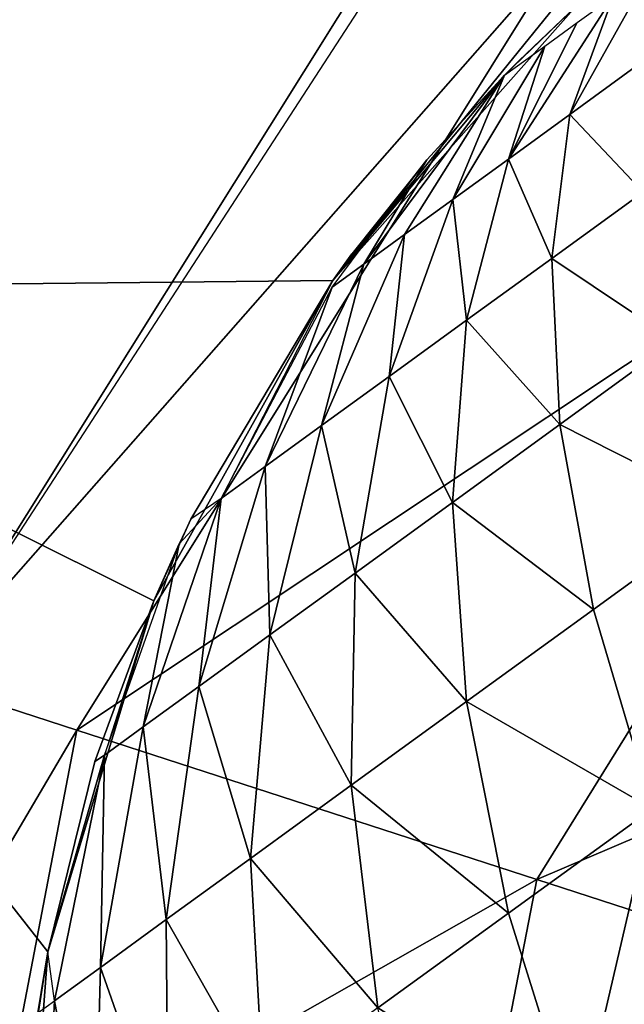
# Model space of a CAD drawing. Header units: millimetres. Extents: x 1 to 97, y 1 to 168.
# Tile 208 of 256: x 6.958 to 7.759, y 62.437 to 63.743. Entities that reach past the tile are written whole.
import ezdxf

# ---------------------------------------------------------------- set-up
doc = ezdxf.new("R2010")
doc.units = ezdxf.units.MM
doc.header["$LTSCALE"] = 25.4
doc.layers.get('0').update_dxf_attribs({"true_color": 0xff5454})

# ---------------------------------------------------------------- blocks, each defined once
blk = doc.blocks.new('WORKSHOP-A-6337.STL#1')
at = {"color": 250, "true_color": 0x262626}
mesh = blk.add_polyface(dxfattribs=at)
corners = [(11.2872, -30.3574, 23.497), (12.6218, -3.3217, 23.497), (16.6383, -35.9285, 23.497), (12.6218, 3.3217, 23.497), (13.8425, -9.8519, 23.497), (16.2424, -16.0466, 23.497), (19.7396, -21.6948, 23.497), (22.8139, -40.5691, 23.497), (23.2813, -33.9787, 23.497), (24.2152, -26.6043, 23.497), (23.3483, -33.7287, 23.497), (23.5313, -33.5457, 23.497), (23.7813, -33.4787, 23.497), (24.0313, -33.5457, 23.497), (24.2143, -33.7287, 23.497), (24.2813, -33.9787, 23.497), (29.5167, -30.6078, 23.497), (8.965, 27.2671, 23.497), (8.0239, 12.9787, 23.497), (7.3789, 24.8125, 23.497), (8.0909, 13.2287, 23.497), (8.2739, 13.4117, 23.497), (8.5239, 13.4787, 23.497), (8.7739, 13.4117, 23.497), (8.9569, 13.2287, 23.497), (9.0239, 12.9787, 23.497), (13.8505, 33.2508, 23.497), (13.8425, 9.8519, 23.497), (16.2424, 16.0466, 23.497), (19.6326, 38.3733, 23.497), (19.7396, 21.6948, 23.497), (26.1615, 42.5019, 23.497), (24.2152, 26.6043, 23.497), (29.5167, 30.6078, 23.497), (33.2682, 45.5297, 23.497), (35.4636, 33.569, 23.497), (40.7685, 47.3784, 23.497), (41.8533, 35.387, 23.497), (48.4682, 48, 23.497), (47.9683, 42, 23.497), (48.0352, 42.25, 23.497), (48.2183, 42.433, 23.497), (48.4682, 42.5, 23.497), (56.168, 47.3784, 23.497), (48.7183, 42.433, 23.497), (48.9013, 42.25, 23.497), (48.9682, 42, 23.497), (55.0832, 35.387, 23.497), (61.473, 33.569, 23.497), (63.6683, 45.5297, 23.497), (67.4198, 30.6078, 23.497), (70.775, 42.5019, 23.497), (72.7213, 26.6043, 23.497), (77.3039, 38.3733, 23.497), (77.1969, 21.6948, 23.497), (80.6941, 16.0466, 23.497), (83.086, 33.2508, 23.497), (83.094, 9.8519, 23.497), (87.9715, 27.2671, 23.497), (84.3147, 3.3217, 23.497), (84.3147, -3.3217, 23.497), (85.6493, -30.3574, 23.497), (87.9126, 12.9787, 23.497), (87.9796, 13.2287, 23.497), (91.8339, 20.5772, 23.497), (88.1626, 13.4117, 23.497), (88.4126, 13.4787, 23.497), (88.6626, 13.4117, 23.497), (88.8456, 13.2287, 23.497), (88.9126, 12.9787, 23.497), (90.0375, -24, 23.497), (93.349, -17.021, 23.497), (94.5731, 13.3544, 23.497), (95.4982, -9.6012, 23.497), (96.1183, 5.7858, 23.497), (96.4293, -1.9328, 23.497), (87.9796, 12.7287, 23.497), (88.1626, 12.5457, 23.497), (88.4126, 12.4787, 23.497), (88.6626, 12.5457, 23.497), (88.8456, 12.7287, 23.497), (72.7213, -26.6043, 23.497), (72.6552, -33.9787, 23.497), (67.4198, -30.6078, 23.497), (72.7222, -33.7287, 23.497), (77.1969, -21.6948, 23.497), (72.9052, -33.5457, 23.497), (73.1552, -33.4787, 23.497), (73.4052, -33.5457, 23.497), (73.5882, -33.7287, 23.497), (73.6552, -33.9787, 23.497), (74.1226, -40.5691, 23.497), (80.2981, -35.9285, 23.497), (80.6941, -16.0466, 23.497), (83.094, -9.8519, 23.497), (23.3483, -34.2287, 23.497), (29.6539, -44.159, 23.497), (23.5313, -34.4117, 23.497), (23.7813, -34.4787, 23.497), (24.0313, -34.4117, 23.497), (24.2143, -34.2287, 23.497), (35.4636, -33.569, 23.497), (36.9811, -46.6052, 23.497), (36.1091, -33.812, 23.497), (41.8533, -35.387, 23.497), (44.6059, -47.8443, 23.497), (48.4682, -36, 23.497), (52.3307, -47.8443, 23.497), (55.0832, -35.387, 23.497), (59.9554, -46.6052, 23.497), (60.8274, -33.812, 23.497), (67.2827, -44.159, 23.497), (61.473, -33.569, 23.497), (72.7222, -34.2287, 23.497), (72.9052, -34.4117, 23.497), (73.1552, -34.4787, 23.497), (73.4052, -34.4117, 23.497), (73.5882, -34.2287, 23.497), (48.4682, 36, 23.497), (48.0352, 41.75, 23.497), (48.2183, 41.567, 23.497), (48.4682, 41.5, 23.497), (48.7183, 41.567, 23.497), (48.9013, 41.75, 23.497), (0.8182, 5.7858, 23.497), (1.4383, -9.6012, 23.497), (0.5072, -1.9328, 23.497), (2.3634, 13.3544, 23.497), (3.5875, -17.021, 23.497), (5.1026, 20.5772, 23.497), (6.899, -24, 23.497), (8.0909, 12.7287, 23.497), (8.2739, 12.5457, 23.497), (8.5239, 12.4787, 23.497), (8.7739, 12.5457, 23.497), (8.9569, 12.7287, 23.497)]
mesh.append_faces([[corners[k] for k in face] for face in [(73, 74, 75), (124, 125, 126)]], dxfattribs={"vtx0": -1, "color": 250})
mesh.append_faces([[corners[k] for k in face] for face in [(0, 1, 2), (1, 0, 3), (2, 6, 7), (8, 9, 10), (10, 9, 11), (11, 9, 12), (12, 9, 13), (13, 9, 14), (14, 9, 15), (17, 18, 19), (18, 17, 20), (20, 17, 21), (21, 17, 22), (22, 17, 23), (23, 17, 24), (24, 17, 25), (3, 26, 27), (27, 26, 28), (28, 29, 30), (30, 31, 32), (32, 31, 33), (33, 34, 35), (35, 36, 37), (39, 38, 40), (40, 38, 41), (41, 38, 42), (42, 43, 44), (44, 43, 45), (45, 43, 46), (47, 43, 48), (48, 49, 50), (50, 51, 52), (52, 53, 54), (54, 53, 55), (55, 56, 57), (57, 58, 59), (59, 58, 60), (62, 58, 63), (63, 64, 65), (65, 64, 66), (66, 64, 67), (67, 64, 68), (68, 64, 69), (70, 64, 71), (71, 72, 73), (81, 82, 83), (82, 81, 84), (84, 85, 86), (86, 85, 87), (87, 85, 88), (88, 85, 89), (89, 85, 90), (91, 85, 92), (92, 93, 61), (7, 95, 96), (95, 7, 8), (96, 101, 102), (102, 104, 105), (105, 106, 107), (107, 108, 109), (109, 110, 111), (111, 83, 91), (118, 122, 47), (125, 127, 128), (128, 129, 130), (130, 18, 0)]], dxfattribs={"vtx0": -1, "vtx1": -1, "color": 250})
mesh.append_faces([[corners[k] for k in face] for face in [(7, 6, 8), (25, 26, 3), (25, 3, 0), (37, 38, 39), (46, 43, 47), (60, 58, 61), (61, 58, 62), (69, 64, 70), (90, 85, 91), (96, 15, 16), (91, 83, 82), (130, 19, 18)]], dxfattribs={"vtx0": -1, "vtx1": -1, "vtx2": -1, "color": 250})
mesh.append_faces([[corners[k] for k in face] for face in [(2, 1, 4), (2, 4, 5), (2, 5, 6), (8, 6, 9), (15, 9, 16), (25, 17, 26), (28, 26, 29), (30, 29, 31), (33, 31, 34), (35, 34, 36), (37, 36, 38), (42, 38, 43), (48, 43, 49), (50, 49, 51), (52, 51, 53), (55, 53, 56), (57, 56, 58), (63, 58, 64), (71, 64, 72), (73, 72, 74), (62, 70, 61), (70, 62, 76), (70, 76, 77), (70, 77, 78), (70, 78, 79), (70, 79, 80), (70, 80, 69), (84, 81, 85), (92, 85, 93), (61, 93, 94), (61, 94, 60), (96, 95, 97), (96, 97, 98), (96, 98, 99), (96, 99, 100), (96, 100, 15), (96, 16, 101), (102, 101, 103), (102, 103, 104), (105, 104, 106), (107, 106, 108), (109, 108, 110), (111, 110, 112), (111, 112, 83), (91, 82, 113), (91, 113, 114), (91, 114, 115), (91, 115, 116), (91, 116, 117), (91, 117, 90), (39, 118, 37), (118, 39, 119), (118, 119, 120), (118, 120, 121), (118, 121, 122), (47, 122, 123), (47, 123, 46), (125, 124, 127), (128, 127, 129), (130, 129, 19), (0, 18, 131), (0, 131, 132), (0, 132, 133), (0, 133, 134), (0, 134, 135), (0, 135, 25)]], dxfattribs={"vtx0": -1, "vtx2": -1, "color": 250})
mesh = blk.add_polyface(dxfattribs=at)
corners = [(22.8139, -40.5691, 25.497), (23.3483, -34.2287, 25.497), (23.2813, -33.9787, 25.497), (29.6539, -44.159, 25.497), (23.5313, -34.4117, 25.497), (23.7813, -34.4787, 25.497), (24.0313, -34.4117, 25.497), (24.2143, -34.2287, 25.497), (24.2813, -33.9787, 25.497), (29.5167, -30.6078, 25.497), (35.4636, -33.569, 25.497), (36.9811, -46.6052, 25.497), (36.1091, -33.812, 25.497), (41.8533, -35.387, 25.497), (44.6059, -47.8443, 25.497), (48.4682, -36, 25.497), (52.3307, -47.8443, 25.497), (55.0832, -35.387, 25.497), (59.9554, -46.6052, 25.497), (60.8274, -33.812, 25.497), (67.2827, -44.159, 25.497), (61.473, -33.569, 25.497), (67.4198, -30.6078, 25.497), (74.1226, -40.5691, 25.497), (72.6552, -33.9787, 25.497), (72.7222, -34.2287, 25.497), (72.9052, -34.4117, 25.497), (73.1552, -34.4787, 25.497), (73.4052, -34.4117, 25.497), (73.5882, -34.2287, 25.497), (73.6552, -33.9787, 25.497), (72.7213, -26.6043, 25.497), (72.7222, -33.7287, 25.497), (77.1969, -21.6948, 25.497), (72.9052, -33.5457, 25.497), (73.1552, -33.4787, 25.497), (73.4052, -33.5457, 25.497), (73.5882, -33.7287, 25.497), (80.2981, -35.9285, 25.497), (80.6941, -16.0466, 25.497), (85.6493, -30.3574, 25.497), (83.094, -9.8519, 25.497), (84.3147, -3.3217, 25.497), (84.3147, 3.3217, 25.497), (90.0375, -24, 25.497), (87.9126, 12.9787, 25.497), (87.9796, 12.7287, 25.497), (88.1626, 12.5457, 25.497), (88.4126, 12.4787, 25.497), (88.6626, 12.5457, 25.497), (88.8456, 12.7287, 25.497), (88.9126, 12.9787, 25.497), (8.0239, 12.9787, 25.497), (8.965, 27.2671, 25.497), (7.3789, 24.8125, 25.497), (8.0909, 13.2287, 25.497), (8.2739, 13.4117, 25.497), (8.5239, 13.4787, 25.497), (8.7739, 13.4117, 25.497), (8.9569, 13.2287, 25.497), (9.0239, 12.9787, 25.497), (13.8505, 33.2508, 25.497), (12.6218, 3.3217, 25.497), (11.2872, -30.3574, 25.497), (12.6218, -3.3217, 25.497), (13.8425, 9.8519, 25.497), (16.2424, 16.0466, 25.497), (19.6326, 38.3733, 25.497), (19.7396, 21.6948, 25.497), (26.1615, 42.5019, 25.497), (24.2152, 26.6043, 25.497), (29.5167, 30.6078, 25.497), (33.2682, 45.5297, 25.497), (35.4636, 33.569, 25.497), (40.7685, 47.3784, 25.497), (41.8533, 35.387, 25.497), (48.4682, 48, 25.497), (47.9683, 42, 25.497), (48.0352, 42.25, 25.497), (48.2183, 42.433, 25.497), (48.4682, 42.5, 25.497), (48.7183, 42.433, 25.497), (56.168, 47.3784, 25.497), (48.9013, 42.25, 25.497), (48.9682, 42, 25.497), (55.0832, 35.387, 25.497), (61.473, 33.569, 25.497), (63.6683, 45.5297, 25.497), (67.4198, 30.6078, 25.497), (70.775, 42.5019, 25.497), (72.7213, 26.6043, 25.497), (77.3039, 38.3733, 25.497), (77.1969, 21.6948, 25.497), (80.6941, 16.0466, 25.497), (83.086, 33.2508, 25.497), (83.094, 9.8519, 25.497), (87.9715, 27.2671, 25.497), (87.9796, 13.2287, 25.497), (91.8339, 20.5772, 25.497), (88.1626, 13.4117, 25.497), (88.4126, 13.4787, 25.497), (88.6626, 13.4117, 25.497), (88.8456, 13.2287, 25.497), (93.349, -17.021, 25.497), (94.5731, 13.3544, 25.497), (95.4982, -9.6012, 25.497), (96.1183, 5.7858, 25.497), (96.4293, -1.9328, 25.497), (1.4383, -9.6012, 25.497), (0.8182, 5.7858, 25.497), (0.5072, -1.9328, 25.497), (2.3634, 13.3544, 25.497), (3.5875, -17.021, 25.497), (5.1026, 20.5772, 25.497), (6.899, -24, 25.497), (8.0909, 12.7287, 25.497), (8.2739, 12.5457, 25.497), (8.5239, 12.4787, 25.497), (8.7739, 12.5457, 25.497), (8.9569, 12.7287, 25.497), (48.4682, 36, 25.497), (48.0352, 41.75, 25.497), (48.2183, 41.567, 25.497), (48.4682, 41.5, 25.497), (48.7183, 41.567, 25.497), (48.9013, 41.75, 25.497), (16.6383, -35.9285, 25.497), (13.8425, -9.8519, 25.497), (16.2424, -16.0466, 25.497), (19.7396, -21.6948, 25.497), (24.2152, -26.6043, 25.497), (23.3483, -33.7287, 25.497), (23.5313, -33.5457, 25.497), (23.7813, -33.4787, 25.497), (24.0313, -33.5457, 25.497), (24.2143, -33.7287, 25.497)]
mesh.append_faces([[corners[k] for k in face] for face in [(106, 105, 107), (108, 109, 110)]], dxfattribs={"vtx0": -1, "color": 250})
mesh.append_faces([[corners[k] for k in face] for face in [(1, 3, 4), (4, 3, 5), (5, 3, 6), (6, 3, 7), (7, 3, 8), (9, 3, 10), (10, 11, 12), (12, 11, 13), (13, 14, 15), (15, 16, 17), (17, 18, 19), (19, 20, 21), (21, 20, 22), (24, 23, 25), (25, 23, 26), (26, 23, 27), (27, 23, 28), (28, 23, 29), (29, 23, 30), (31, 32, 33), (33, 38, 39), (39, 40, 41), (41, 40, 42), (42, 40, 43), (44, 45, 40), (45, 44, 46), (46, 44, 47), (47, 44, 48), (48, 44, 49), (49, 44, 50), (50, 44, 51), (53, 60, 61), (62, 63, 64), (61, 66, 67), (67, 68, 69), (69, 71, 72), (72, 73, 74), (74, 75, 76), (76, 81, 82), (82, 86, 87), (87, 88, 89), (89, 90, 91), (91, 93, 94), (94, 95, 96), (96, 97, 98), (98, 103, 104), (104, 105, 106), (109, 108, 111), (111, 112, 113), (113, 114, 54), (52, 63, 115), (115, 63, 116), (116, 63, 117), (117, 63, 118), (118, 63, 119), (119, 63, 60), (120, 77, 75), (77, 120, 121), (121, 120, 122), (122, 120, 123), (123, 85, 124), (124, 85, 125), (125, 85, 84), (126, 64, 63), (64, 126, 127), (127, 126, 128), (128, 126, 129), (129, 2, 130), (130, 8, 9)]], dxfattribs={"vtx0": -1, "vtx1": -1, "color": 250})
mesh.append_faces([[corners[k] for k in face] for face in [(8, 3, 9), (22, 23, 24), (33, 30, 23), (61, 60, 62), (62, 60, 63), (76, 75, 77), (82, 84, 85), (96, 43, 40), (96, 40, 45), (98, 51, 44), (54, 114, 52), (129, 0, 2)]], dxfattribs={"vtx0": -1, "vtx1": -1, "vtx2": -1, "color": 250})
mesh.append_faces([[corners[k] for k in face] for face in [(0, 1, 2), (1, 0, 3), (10, 3, 11), (13, 11, 14), (15, 14, 16), (17, 16, 18), (19, 18, 20), (22, 20, 23), (24, 31, 22), (31, 24, 32), (33, 32, 34), (33, 34, 35), (33, 35, 36), (33, 36, 37), (33, 37, 30), (33, 23, 38), (39, 38, 40), (52, 53, 54), (53, 52, 55), (53, 55, 56), (53, 56, 57), (53, 57, 58), (53, 58, 59), (53, 59, 60), (61, 62, 65), (61, 65, 66), (67, 66, 68), (69, 68, 70), (69, 70, 71), (72, 71, 73), (74, 73, 75), (76, 77, 78), (76, 78, 79), (76, 79, 80), (76, 80, 81), (82, 81, 83), (82, 83, 84), (82, 85, 86), (87, 86, 88), (89, 88, 90), (91, 90, 92), (91, 92, 93), (94, 93, 95), (96, 95, 43), (96, 45, 97), (98, 97, 99), (98, 99, 100), (98, 100, 101), (98, 101, 102), (98, 102, 51), (98, 44, 103), (104, 103, 105), (111, 108, 112), (113, 112, 114), (52, 114, 63), (123, 120, 85), (129, 126, 0), (130, 2, 131), (130, 131, 132), (130, 132, 133), (130, 133, 134), (130, 134, 135), (130, 135, 8)]], dxfattribs={"vtx0": -1, "vtx2": -1, "color": 250})
mesh = blk.add_polyface(dxfattribs=at)
corners = [(5.623, 14.2703, 23.497), (8.192, 16.1367, 20.697), (5.623, 14.2703, 20.697), (8.192, 16.1367, 23.497)]
mesh.append_faces([[corners[k] for k in face] for face in [(0, 1, 2), (1, 0, 3)]], dxfattribs={"vtx0": -1, "color": 250})
mesh = blk.add_polyface(dxfattribs=at)
corners = [(5.623, 14.2703, 20.697), (6.3119, 13.3907, 20.697), (5.9549, 11.1122, 20.697), (6.4522, 13.8566, 20.697), (6.6894, 14.2814, 20.697), (8.192, 16.1367, 20.697), (6.2751, 12.9056, 20.697), (7.0123, 14.6453, 20.697), (7.4059, 14.9313, 20.697), (7.8518, 15.126, 20.697), (8.3291, 15.2203, 20.697), (8.8155, 15.2097, 20.697), (11.0929, 14.8452, 20.697), (9.2883, 15.0949, 20.697), (9.7254, 14.8811, 20.697), (10.1062, 14.5783, 20.697), (10.4131, 14.2007, 20.697), (10.6316, 13.766, 20.697), (10.7516, 13.2945, 20.697), (10.7674, 12.8083, 20.697), (7.1238, 11.2174, 20.697), (8.8558, 9.8207, 20.697), (6.7779, 11.5596, 20.697), (6.5136, 11.9681, 20.697), (6.3433, 12.4239, 20.697), (7.5351, 10.9576, 20.697), (7.9927, 10.7923, 20.697), (8.4751, 10.7292, 20.697), (8.9598, 10.7714, 20.697), (9.4242, 10.9167, 20.697), (11.4248, 11.6872, 20.697), (9.8464, 11.1584, 20.697), (10.2068, 11.4853, 20.697), (10.4885, 11.882, 20.697), (10.6783, 12.3299, 20.697)]
mesh.append_faces([[corners[k] for k in face] for face in [(0, 1, 2), (1, 0, 3), (3, 0, 4), (4, 5, 7), (7, 5, 8), (8, 5, 9), (9, 5, 10), (10, 5, 11), (11, 12, 13), (13, 12, 14), (14, 12, 15), (15, 12, 16), (16, 12, 17), (17, 12, 18), (18, 12, 19), (2, 20, 21), (20, 2, 22), (22, 2, 23), (23, 2, 24), (24, 2, 6), (21, 29, 30), (30, 19, 12)]], dxfattribs={"vtx0": -1, "vtx1": -1, "color": 250})
mesh.append_faces([[corners[k] for k in face] for face in [(4, 0, 5), (2, 1, 6), (11, 5, 12), (21, 20, 25), (21, 25, 26), (21, 26, 27), (21, 27, 28), (21, 28, 29), (30, 29, 31), (30, 31, 32), (30, 32, 33), (30, 33, 34), (30, 34, 19)]], dxfattribs={"vtx0": -1, "vtx2": -1, "color": 250})
mesh = blk.add_polyface(dxfattribs=at)
corners = [(6.9913, 14.7125, 120.74), (8.6127, 15.1173, 125.3102), (8.0152, 15.3114, 120.669), (7.5978, 14.5154, 125.4515)]
mesh.append_faces([[corners[k] for k in face] for face in [(0, 1, 2), (1, 0, 3)]], dxfattribs={"vtx0": -1, "color": 250})
mesh = blk.add_polyface(dxfattribs=at)
corners = [(6.8511, 14.8366, 25.497), (6.1462, 13.7513, 25.497), (6.7886, 14.7783, 115.9902)]
mesh.append_faces([[corners[k] for k in face] for face in [(0, 1, 2)]], dxfattribs={"color": 250})
mesh = blk.add_polyface(dxfattribs=at)
corners = [(6.9913, 14.7125, 120.74), (6.1462, 13.7513, 115.9902), (6.3501, 13.685, 120.7663), (6.7886, 14.7783, 115.9902)]
mesh.append_faces([[corners[k] for k in face] for face in [(0, 1, 2), (1, 0, 3)]], dxfattribs={"vtx0": -1, "color": 250})
mesh = blk.add_polyface(dxfattribs=at)
corners = [(6.7886, 14.7783, 115.9902), (6.1462, 13.7513, 25.497), (6.1462, 13.7513, 115.9902)]
mesh.append_faces([[corners[k] for k in face] for face in [(0, 1, 2)]], dxfattribs={"color": 250})
mesh = blk.add_polyface(dxfattribs=at)
corners = [(7.5978, 14.5154, 125.4515), (6.3501, 13.685, 120.7663), (6.96, 13.4869, 125.5039), (6.9913, 14.7125, 120.74)]
mesh.append_faces([[corners[k] for k in face] for face in [(0, 1, 2), (1, 0, 3)]], dxfattribs={"vtx0": -1, "color": 250})
mesh = blk.add_polyface(dxfattribs=at)
corners = [(7.0036, 14.5015, 18.7535), (7.1122, 14.6954, 19.0231), (7.0906, 14.5647, 18.7121), (7.0612, 14.6583, 19.0474)]
mesh.append_faces([[corners[k] for k in face] for face in [(0, 1, 2), (1, 0, 3)]], dxfattribs={"vtx0": -1, "color": 250})
mesh = blk.add_polyface(dxfattribs=at)
corners = [(6.9224, 14.4425, 18.8102), (7.0612, 14.6583, 19.0474), (7.0036, 14.5015, 18.7535), (7.0137, 14.6238, 19.0806)]
mesh.append_faces([[corners[k] for k in face] for face in [(0, 1, 2), (1, 0, 3)]], dxfattribs={"vtx0": -1, "color": 250})
mesh = blk.add_polyface(dxfattribs=at)
corners = [(7.0123, 14.6453, 20.697), (6.9173, 14.5539, 19.197), (6.6894, 14.2814, 20.697)]
mesh.append_faces([[corners[k] for k in face] for face in [(0, 1, 2)]], dxfattribs={"color": 250})
mesh = blk.add_polyface(dxfattribs=at)
corners = [(7.0123, 14.6453, 20.697), (6.936, 14.5728, 19.197), (6.9173, 14.5539, 19.197)]
mesh.append_faces([[corners[k] for k in face] for face in [(0, 1, 2)]], dxfattribs={"color": 250})
mesh = blk.add_polyface(dxfattribs=at)
corners = [(7.0123, 14.6453, 20.697), (7.0123, 14.6453, 19.197), (6.936, 14.5728, 19.197)]
mesh.append_faces([[corners[k] for k in face] for face in [(0, 1, 2)]], dxfattribs={"color": 250})
mesh = blk.add_polyface(dxfattribs=at)
corners = [(6.9706, 14.5925, 19.1221), (6.9224, 14.4425, 18.8102), (6.8488, 14.3891, 18.8811), (7.0137, 14.6238, 19.0806)]
mesh.append_faces([[corners[k] for k in face] for face in [(0, 1, 2), (1, 0, 3)]], dxfattribs={"vtx0": -1, "color": 250})
mesh = blk.add_polyface(dxfattribs=at)
corners = [(6.9706, 14.5925, 19.1221), (6.8488, 14.3891, 18.8811), (6.9173, 14.5539, 19.197)]
mesh.append_faces([[corners[k] for k in face] for face in [(0, 1, 2)]], dxfattribs={"color": 250})
mesh = blk.add_polyface(dxfattribs=at)
corners = [(7.0036, 14.5015, 18.7535), (7.101, 14.3988, 18.4177), (6.9799, 14.3108, 18.4754), (7.0906, 14.5647, 18.7121)]
mesh.append_faces([[corners[k] for k in face] for face in [(0, 1, 2), (1, 0, 3)]], dxfattribs={"vtx0": -1, "color": 250})
mesh = blk.add_polyface(dxfattribs=at)
corners = [(6.9173, 14.5539, 19.197), (6.8144, 14.4417, 19.197), (6.6894, 14.2814, 20.697)]
mesh.append_faces([[corners[k] for k in face] for face in [(0, 1, 2)]], dxfattribs={"color": 250})
mesh = blk.add_polyface(dxfattribs=at)
corners = [(6.9173, 14.5539, 19.197), (6.7845, 14.3423, 18.9645), (6.7307, 14.3032, 19.0587)]
mesh.append_faces([[corners[k] for k in face] for face in [(0, 1, 2)]], dxfattribs={"color": 250})
mesh = blk.add_polyface(dxfattribs=at)
corners = [(6.9173, 14.5539, 19.197), (6.7307, 14.3032, 19.0587), (6.8144, 14.4417, 19.197)]
mesh.append_faces([[corners[k] for k in face] for face in [(0, 1, 2)]], dxfattribs={"color": 250})
mesh = blk.add_polyface(dxfattribs=at)
corners = [(6.9173, 14.5539, 19.197), (6.8488, 14.3891, 18.8811), (6.7845, 14.3423, 18.9645)]
mesh.append_faces([[corners[k] for k in face] for face in [(0, 1, 2)]], dxfattribs={"color": 250})
mesh = blk.add_polyface(dxfattribs=at)
corners = [(8.6033, 14.1887, 130.087), (6.96, 13.4869, 125.5039), (7.971, 13.1584, 130.165), (7.5978, 14.5154, 125.4515)]
mesh.append_faces([[corners[k] for k in face] for face in [(0, 1, 2), (1, 0, 3)]], dxfattribs={"vtx0": -1, "color": 250})
mesh = blk.add_polyface(dxfattribs=at)
corners = [(6.9224, 14.4425, 18.8102), (6.9799, 14.3108, 18.4754), (6.8668, 14.2287, 18.5544), (7.0036, 14.5015, 18.7535)]
mesh.append_faces([[corners[k] for k in face] for face in [(0, 1, 2), (1, 0, 3)]], dxfattribs={"vtx0": -1, "color": 250})
mesh = blk.add_polyface(dxfattribs=at)
corners = [(6.8144, 14.4417, 19.197), (6.7307, 14.3032, 19.0587), (6.6886, 14.2727, 19.1616)]
mesh.append_faces([[corners[k] for k in face] for face in [(0, 1, 2)]], dxfattribs={"color": 250})
mesh = blk.add_polyface(dxfattribs=at)
corners = [(6.8144, 14.4417, 19.197), (6.7149, 14.3167, 19.197), (6.6894, 14.2814, 20.697)]
mesh.append_faces([[corners[k] for k in face] for face in [(0, 1, 2)]], dxfattribs={"color": 250})
mesh = blk.add_polyface(dxfattribs=at)
corners = [(6.8488, 14.3891, 18.8811), (6.8668, 14.2287, 18.5544), (6.7644, 14.1542, 18.653), (6.9224, 14.4425, 18.8102)]
mesh.append_faces([[corners[k] for k in face] for face in [(0, 1, 2), (1, 0, 3)]], dxfattribs={"vtx0": -1, "color": 250})
mesh = blk.add_polyface(dxfattribs=at)
corners = [(6.9799, 14.3108, 18.4754), (7.1431, 14.2013, 18.1466), (6.9905, 14.0904, 18.2193), (7.101, 14.3988, 18.4177)]
mesh.append_faces([[corners[k] for k in face] for face in [(0, 1, 2), (1, 0, 3)]], dxfattribs={"vtx0": -1, "color": 250})
mesh = blk.add_polyface(dxfattribs=at)
corners = [(6.7845, 14.3423, 18.9645), (6.7644, 14.1542, 18.653), (6.6748, 14.0891, 18.7692), (6.8488, 14.3891, 18.8811)]
mesh.append_faces([[corners[k] for k in face] for face in [(0, 1, 2), (1, 0, 3)]], dxfattribs={"vtx0": -1, "color": 250})
mesh = blk.add_polyface(dxfattribs=at)
corners = [(6.7307, 14.3032, 19.0587), (6.6748, 14.0891, 18.7692), (6.5999, 14.0347, 18.9003), (6.7845, 14.3423, 18.9645)]
mesh.append_faces([[corners[k] for k in face] for face in [(0, 1, 2), (1, 0, 3)]], dxfattribs={"vtx0": -1, "color": 250})
mesh = blk.add_polyface(dxfattribs=at)
corners = [(6.7149, 14.3167, 19.197), (6.6894, 14.2814, 19.197), (6.6894, 14.2814, 20.697)]
mesh.append_faces([[corners[k] for k in face] for face in [(0, 1, 2)]], dxfattribs={"color": 250})
mesh = blk.add_polyface(dxfattribs=at)
corners = [(6.6886, 14.2727, 19.1616), (6.5999, 14.0347, 18.9003), (6.5414, 13.9922, 19.0436), (6.7307, 14.3032, 19.0587)]
mesh.append_faces([[corners[k] for k in face] for face in [(0, 1, 2), (1, 0, 3)]], dxfattribs={"vtx0": -1, "color": 250})
mesh = blk.add_polyface(dxfattribs=at)
corners = [(6.8668, 14.2287, 18.5544), (6.9905, 14.0904, 18.2193), (6.8481, 13.987, 18.3188), (6.9799, 14.3108, 18.4754)]
mesh.append_faces([[corners[k] for k in face] for face in [(0, 1, 2), (1, 0, 3)]], dxfattribs={"vtx0": -1, "color": 250})
mesh = blk.add_polyface(dxfattribs=at)
corners = [(6.6894, 14.2814, 19.197), (6.4522, 13.8566, 20.697), (6.6894, 14.2814, 20.697)]
mesh.append_faces([[corners[k] for k in face] for face in [(0, 1, 2)]], dxfattribs={"color": 250})
mesh = blk.add_polyface(dxfattribs=at)
corners = [(6.6894, 14.2814, 19.197), (6.5014, 13.9647, 19.197), (6.4522, 13.8566, 20.697)]
mesh.append_faces([[corners[k] for k in face] for face in [(0, 1, 2)]], dxfattribs={"color": 250})
mesh = blk.add_polyface(dxfattribs=at)
corners = [(6.6894, 14.2814, 19.197), (6.5414, 13.9922, 19.0436), (6.5014, 13.9647, 19.197)]
mesh.append_faces([[corners[k] for k in face] for face in [(0, 1, 2)]], dxfattribs={"color": 250})
mesh = blk.add_polyface(dxfattribs=at)
corners = [(6.7644, 14.1542, 18.653), (6.8481, 13.987, 18.3188), (6.7192, 13.8932, 18.443), (6.8668, 14.2287, 18.5544)]
mesh.append_faces([[corners[k] for k in face] for face in [(0, 1, 2), (1, 0, 3)]], dxfattribs={"vtx0": -1, "color": 250})
mesh = blk.add_polyface(dxfattribs=at)
corners = [(6.9905, 14.0904, 18.2193), (7.2159, 13.9765, 17.9048), (7.0353, 13.8452, 17.9908), (7.1431, 14.2013, 18.1466)]
mesh.append_faces([[corners[k] for k in face] for face in [(0, 1, 2), (1, 0, 3)]], dxfattribs={"vtx0": -1, "color": 250})
mesh = blk.add_polyface(dxfattribs=at)
corners = [(6.6748, 14.0891, 18.7692), (6.7192, 13.8932, 18.443), (6.6063, 13.8112, 18.5893), (6.7644, 14.1542, 18.653)]
mesh.append_faces([[corners[k] for k in face] for face in [(0, 1, 2), (1, 0, 3)]], dxfattribs={"vtx0": -1, "color": 250})
mesh = blk.add_polyface(dxfattribs=at)
corners = [(6.5999, 14.0347, 18.9003), (6.6063, 13.8112, 18.5893), (6.512, 13.7427, 18.7544), (6.6748, 14.0891, 18.7692)]
mesh.append_faces([[corners[k] for k in face] for face in [(0, 1, 2), (1, 0, 3)]], dxfattribs={"vtx0": -1, "color": 250})
mesh = blk.add_polyface(dxfattribs=at)
corners = [(6.8481, 13.987, 18.3188), (7.0353, 13.8452, 17.9908), (6.8668, 13.7228, 18.1086), (6.9905, 14.0904, 18.2193)]
mesh.append_faces([[corners[k] for k in face] for face in [(0, 1, 2), (1, 0, 3)]], dxfattribs={"vtx0": -1, "color": 250})
mesh = blk.add_polyface(dxfattribs=at)
corners = [(6.5414, 13.9922, 19.0436), (6.512, 13.7427, 18.7544), (6.4383, 13.6892, 18.9348), (6.5999, 14.0347, 18.9003)]
mesh.append_faces([[corners[k] for k in face] for face in [(0, 1, 2), (1, 0, 3)]], dxfattribs={"vtx0": -1, "color": 250})
mesh = blk.add_polyface(dxfattribs=at)
corners = [(6.5414, 13.9922, 19.0436), (6.4383, 13.6892, 18.9348), (6.4859, 13.9322, 19.197)]
mesh.append_faces([[corners[k] for k in face] for face in [(0, 1, 2)]], dxfattribs={"color": 250})
mesh = blk.add_polyface(dxfattribs=at)
corners = [(6.7192, 13.8932, 18.443), (6.8668, 13.7228, 18.1086), (6.7141, 13.6119, 18.2557), (6.8481, 13.987, 18.3188)]
mesh.append_faces([[corners[k] for k in face] for face in [(0, 1, 2), (1, 0, 3)]], dxfattribs={"vtx0": -1, "color": 250})
mesh = blk.add_polyface(dxfattribs=at)
corners = [(7.2159, 13.9765, 17.9048), (7.1132, 13.5808, 17.7951), (7.0353, 13.8452, 17.9908), (7.3179, 13.7295, 17.6977)]
mesh.append_faces([[corners[k] for k in face] for face in [(0, 1, 2), (1, 0, 3)]], dxfattribs={"vtx0": -1, "color": 250})
mesh = blk.add_polyface(dxfattribs=at)
corners = [(6.5014, 13.9647, 19.197), (6.4859, 13.9322, 19.197), (6.4522, 13.8566, 20.697)]
mesh.append_faces([[corners[k] for k in face] for face in [(0, 1, 2)]], dxfattribs={"color": 250})
mesh = blk.add_polyface(dxfattribs=at)
corners = [(6.4859, 13.9322, 19.197), (6.4383, 13.6892, 18.9348), (6.3868, 13.6518, 19.1267)]
mesh.append_faces([[corners[k] for k in face] for face in [(0, 1, 2)]], dxfattribs={"color": 250})
mesh = blk.add_polyface(dxfattribs=at)
corners = [(6.4859, 13.9322, 19.197), (6.4522, 13.8566, 19.197), (6.4522, 13.8566, 20.697)]
mesh.append_faces([[corners[k] for k in face] for face in [(0, 1, 2)]], dxfattribs={"color": 250})
mesh = blk.add_polyface(dxfattribs=at)
corners = [(6.6063, 13.8112, 18.5893), (6.7141, 13.6119, 18.2557), (6.5805, 13.5148, 18.4288), (6.7192, 13.8932, 18.443)]
mesh.append_faces([[corners[k] for k in face] for face in [(0, 1, 2), (1, 0, 3)]], dxfattribs={"vtx0": -1, "color": 250})
mesh = blk.add_polyface(dxfattribs=at)
corners = [(6.4522, 13.8566, 20.697), (6.3743, 13.6435, 19.197), (6.3119, 13.3907, 20.697)]
mesh.append_faces([[corners[k] for k in face] for face in [(0, 1, 2)]], dxfattribs={"color": 250})
mesh = blk.add_polyface(dxfattribs=at)
corners = [(6.4522, 13.8566, 19.197), (6.3743, 13.6435, 19.197), (6.4522, 13.8566, 20.697)]
mesh.append_faces([[corners[k] for k in face] for face in [(0, 1, 2)]], dxfattribs={"color": 250})
mesh = blk.add_polyface(dxfattribs=at)
corners = [(6.4522, 13.8566, 19.197), (6.3868, 13.6518, 19.1267), (6.3743, 13.6435, 19.197)]
mesh.append_faces([[corners[k] for k in face] for face in [(0, 1, 2)]], dxfattribs={"color": 250})
mesh = blk.add_polyface(dxfattribs=at)
corners = [(6.8668, 13.7228, 18.1086), (7.1132, 13.5808, 17.7951), (6.9223, 13.4421, 17.9286), (7.0353, 13.8452, 17.9908)]
mesh.append_faces([[corners[k] for k in face] for face in [(0, 1, 2), (1, 0, 3)]], dxfattribs={"vtx0": -1, "color": 250})
mesh = blk.add_polyface(dxfattribs=at)
corners = [(6.512, 13.7427, 18.7544), (6.5805, 13.5148, 18.4288), (6.4688, 13.4337, 18.6243), (6.6063, 13.8112, 18.5893)]
mesh.append_faces([[corners[k] for k in face] for face in [(0, 1, 2), (1, 0, 3)]], dxfattribs={"vtx0": -1, "color": 250})
mesh = blk.add_polyface(dxfattribs=at)
corners = [(6.3501, 13.685, 120.7663), (6.0291, 13.1395, 115.9902), (6.2326, 13.0734, 120.7593), (6.1462, 13.7513, 115.9902)]
mesh.append_faces([[corners[k] for k in face] for face in [(0, 1, 2), (1, 0, 3)]], dxfattribs={"vtx0": -1, "color": 250})
mesh = blk.add_polyface(dxfattribs=at)
corners = [(6.4383, 13.6892, 18.9348), (6.4688, 13.4337, 18.6243), (6.3816, 13.3703, 18.8379), (6.512, 13.7427, 18.7544)]
mesh.append_faces([[corners[k] for k in face] for face in [(0, 1, 2), (1, 0, 3)]], dxfattribs={"vtx0": -1, "color": 250})
mesh = blk.add_polyface(dxfattribs=at)
corners = [(6.7141, 13.6119, 18.2557), (6.9223, 13.4421, 17.9286), (6.7493, 13.3164, 18.0952), (6.8668, 13.7228, 18.1086)]
mesh.append_faces([[corners[k] for k in face] for face in [(0, 1, 2), (1, 0, 3)]], dxfattribs={"vtx0": -1, "color": 250})
mesh = blk.add_polyface(dxfattribs=at)
corners = [(6.3868, 13.6518, 19.1267), (6.3816, 13.3703, 18.8379), (6.3206, 13.326, 19.065), (6.4383, 13.6892, 18.9348)]
mesh.append_faces([[corners[k] for k in face] for face in [(0, 1, 2), (1, 0, 3)]], dxfattribs={"vtx0": -1, "color": 250})
mesh = blk.add_polyface(dxfattribs=at)
corners = [(6.96, 13.4869, 125.5039), (6.2326, 13.0734, 120.7593), (6.8416, 12.8755, 125.49), (6.3501, 13.685, 120.7663)]
mesh.append_faces([[corners[k] for k in face] for face in [(0, 1, 2), (1, 0, 3)]], dxfattribs={"vtx0": -1, "color": 250})
mesh = blk.add_polyface(dxfattribs=at)
corners = [(6.3868, 13.6518, 19.1267), (6.3206, 13.326, 19.065), (6.3119, 13.3907, 19.197)]
mesh.append_faces([[corners[k] for k in face] for face in [(0, 1, 2)]], dxfattribs={"color": 250})
mesh = blk.add_polyface(dxfattribs=at)
corners = [(6.3868, 13.6518, 19.1267), (6.3119, 13.3907, 19.197), (6.3743, 13.6435, 19.197)]
mesh.append_faces([[corners[k] for k in face] for face in [(0, 1, 2)]], dxfattribs={"color": 250})
mesh = blk.add_polyface(dxfattribs=at)
corners = [(6.3743, 13.6435, 19.197), (6.3119, 13.3907, 19.197), (6.3119, 13.3907, 20.697)]
mesh.append_faces([[corners[k] for k in face] for face in [(0, 1, 2)]], dxfattribs={"color": 250})
mesh = blk.add_polyface(dxfattribs=at)
corners = [(6.5805, 13.5148, 18.4288), (6.7493, 13.3164, 18.0952), (6.5979, 13.2064, 18.2914), (6.7141, 13.6119, 18.2557)]
mesh.append_faces([[corners[k] for k in face] for face in [(0, 1, 2), (1, 0, 3)]], dxfattribs={"vtx0": -1, "color": 250})
mesh = blk.add_polyface(dxfattribs=at)
corners = [(7.1132, 13.5808, 17.7951), (7.0135, 13.1511, 17.7827), (6.9223, 13.4421, 17.9286), (7.2225, 13.303, 17.6366)]
mesh.append_faces([[corners[k] for k in face] for face in [(0, 1, 2), (1, 0, 3)]], dxfattribs={"vtx0": -1, "color": 250})
mesh = blk.add_polyface(dxfattribs=at)
corners = [(6.4688, 13.4337, 18.6243), (6.5979, 13.2064, 18.2914), (6.4714, 13.1145, 18.5128), (6.5805, 13.5148, 18.4288)]
mesh.append_faces([[corners[k] for k in face] for face in [(0, 1, 2), (1, 0, 3)]], dxfattribs={"vtx0": -1, "color": 250})
mesh = blk.add_polyface(dxfattribs=at)
corners = [(7.971, 13.1584, 130.165), (6.8416, 12.8755, 125.49), (7.8511, 12.5475, 130.1444), (6.96, 13.4869, 125.5039)]
mesh.append_faces([[corners[k] for k in face] for face in [(0, 1, 2), (1, 0, 3)]], dxfattribs={"vtx0": -1, "color": 250})
mesh = blk.add_polyface(dxfattribs=at)
corners = [(6.7493, 13.3164, 18.0952), (7.0135, 13.1511, 17.7827), (6.824, 13.0134, 17.9652), (6.9223, 13.4421, 17.9286)]
mesh.append_faces([[corners[k] for k in face] for face in [(0, 1, 2), (1, 0, 3)]], dxfattribs={"vtx0": -1, "color": 250})
mesh = blk.add_polyface(dxfattribs=at)
corners = [(6.3816, 13.3703, 18.8379), (6.4714, 13.1145, 18.5128), (6.3726, 13.0427, 18.7548), (6.4688, 13.4337, 18.6243)]
mesh.append_faces([[corners[k] for k in face] for face in [(0, 1, 2), (1, 0, 3)]], dxfattribs={"vtx0": -1, "color": 250})
mesh = blk.add_polyface(dxfattribs=at)
corners = [(6.3119, 13.3907, 20.697), (6.2984, 13.3101, 19.197), (6.2751, 12.9056, 20.697)]
mesh.append_faces([[corners[k] for k in face] for face in [(0, 1, 2)]], dxfattribs={"color": 250})
mesh = blk.add_polyface(dxfattribs=at)
corners = [(6.3119, 13.3907, 19.197), (6.2984, 13.3101, 19.197), (6.3119, 13.3907, 20.697)]
mesh.append_faces([[corners[k] for k in face] for face in [(0, 1, 2)]], dxfattribs={"color": 250})
mesh = blk.add_polyface(dxfattribs=at)
corners = [(6.3206, 13.326, 19.065), (6.3726, 13.0427, 18.7548), (6.3035, 12.9926, 19.0121), (6.3816, 13.3703, 18.8379)]
mesh.append_faces([[corners[k] for k in face] for face in [(0, 1, 2), (1, 0, 3)]], dxfattribs={"vtx0": -1, "color": 250})
mesh = blk.add_polyface(dxfattribs=at)
corners = [(6.3206, 13.326, 19.065), (6.3035, 12.9926, 19.0121), (6.2984, 13.3101, 19.197)]
mesh.append_faces([[corners[k] for k in face] for face in [(0, 1, 2)]], dxfattribs={"color": 250})
blk = doc.blocks.new('Grupuj#1')
at = {"color": 0}
blk.add_blockref('WORKSHOP-A-6337.STL#1', (-0.5072, 47.8443, -17.1976), dxfattribs=at)
blk = doc.blocks.new('WORKSHOP-A-KINKIET-6605.STL')
at = {"color": 0}
blk.add_blockref('Grupuj#1', (1.1906, 1.271, 9.2299), dxfattribs=at)

msp = doc.modelspace()

# ---------------------------------------------------------------- block references
at = {"color": 0}
msp.add_blockref('WORKSHOP-A-KINKIET-6605.STL', (0, 0), dxfattribs=at)

doc.saveas('drawing.dxf')
